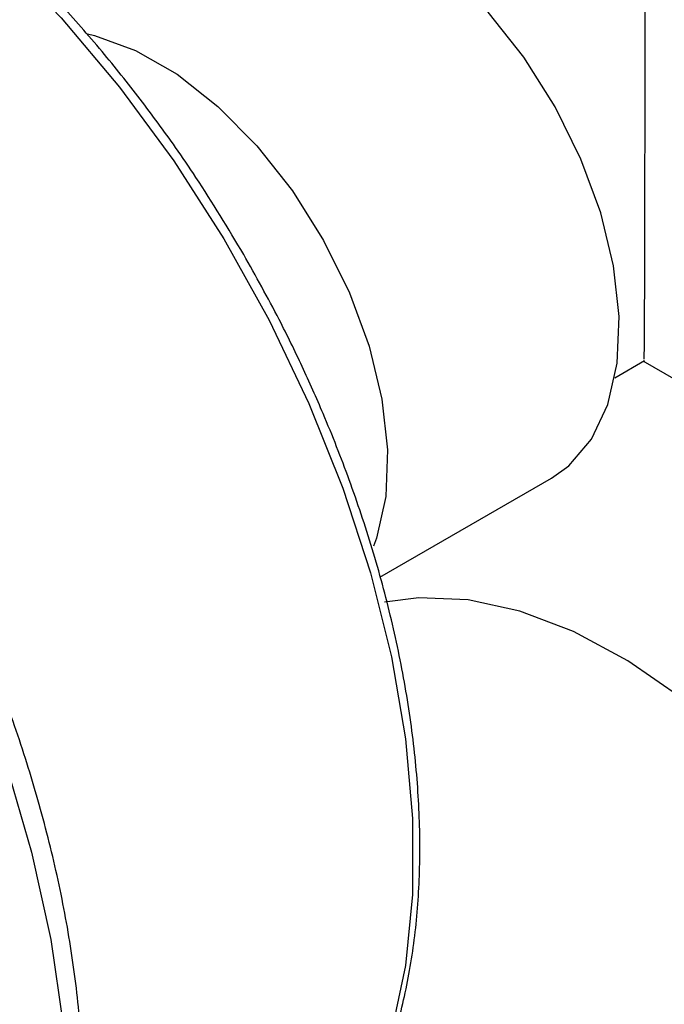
# Model space of a CAD drawing. Header units: inches. Extents: x 4 to 194, y 4 to 148.
# Tile 75 of 88: x 165.932 to 166.818, y 118.507 to 119.862. Entities that reach past the tile are written whole.
import ezdxf

# ---------------------------------------------------------------- set-up
doc = ezdxf.new("R2010")
doc.units = ezdxf.units.IN
doc.header["$LTSCALE"] = 18
doc.header["$MEASUREMENT"] = 0
doc.layers.add('TEXT', color=140, linetype='Continuous', lineweight=25)

msp = doc.modelspace()

# ---------------------------------------------------------------- linework, layer by layer
for p, q in [((166.7502, 119.369), (166.7911, 119.3926)), ((166.7886, 119.3925), (166.9223, 119.3153)), ((166.4273, 119.0947), (166.663, 119.2308))]:
    msp.add_line(p, q)
at = {"flags": 128}
for points in [[(165.3026, 120.2676), (165.3726, 120.2586), (165.4597, 120.2362), (165.5488, 120.2016), (165.639, 120.1552), (165.7292, 120.0975), (165.8184, 120.0291), (165.9055, 119.951), (165.9894, 119.8639), (166.0692, 119.7689), (166.144, 119.6672), (166.2128, 119.5599), (166.275, 119.4483), (166.3296, 119.3337), (166.3762, 119.2174), (166.4142, 119.1008), (166.443, 118.9853), (166.4624, 118.8722), (166.4722, 118.7629), (166.4722, 118.6585), (166.4624, 118.5605), (166.443, 118.4698), (166.4142, 118.3876), (166.404, 118.3654)], [(166.663, 119.2308), (166.6868, 119.2478), (166.7183, 119.2847), (166.7407, 119.3323), (166.7534, 119.3892), (166.7559, 119.4535), (166.7483, 119.5232), (166.7307, 119.5961), (166.7036, 119.6697), (166.6681, 119.7417), (166.6251, 119.8098), (166.5761, 119.8719), (166.5227, 119.9259), (166.4666, 119.97), (166.4095, 120.003), (166.3534, 120.0236), (166.3, 120.0313), (166.251, 120.0258), (166.2131, 120.0103)], [(165.0804, 119.9307), (165.1749, 119.8705), (165.2685, 119.7997), (165.36, 119.719), (165.4485, 119.6294), (165.5332, 119.5316), (165.613, 119.4269), (165.6873, 119.3162), (165.755, 119.2008), (165.8157, 119.0819), (165.8685, 118.9607), (165.913, 118.8386), (165.9486, 118.7167), (165.9751, 118.5965), (165.9921, 118.4792), (165.9994, 118.366), (165.9969, 118.2582), (165.9848, 118.1568), (165.963, 118.063), (165.9319, 117.9777), (165.8918, 117.9019), (165.8431, 117.8363), (165.7863, 117.7817), (165.7432, 117.751)], [(166.0255, 119.8422), (166.0352, 119.8399), (166.0913, 119.8193), (166.1484, 119.7864), (166.2045, 119.7422), (166.2579, 119.6882), (166.3069, 119.6262), (166.3499, 119.558), (166.3854, 119.486), (166.4125, 119.4124), (166.4301, 119.3395), (166.4377, 119.2698), (166.4352, 119.2055), (166.4225, 119.1486), (166.4185, 119.1375)], [(167.1442, 117.6616), (167.1635, 117.6739), (167.2097, 117.7149), (167.2478, 117.767), (167.2769, 117.8296), (167.2966, 117.9013), (167.3066, 117.9809), (167.3066, 118.0671), (167.2966, 118.1583), (167.2769, 118.2528), (167.2478, 118.3489), (167.2097, 118.445), (167.1635, 118.5393), (167.1098, 118.6302), (167.0498, 118.716), (166.9843, 118.7952), (166.9147, 118.8664), (166.8421, 118.9282), (166.7679, 118.9797), (166.6933, 119.0199), (166.6197, 119.048), (166.5484, 119.0637), (166.4807, 119.0665), (166.4337, 119.0603)]]:
    msp.add_lwpolyline(points, dxfattribs=at)
for points, knots in [([(166.2401, 119.5386), (166.2186, 119.5744), (166.1886, 119.6244), (166.1403, 119.6951), (166.0977, 119.7534), (166.0445, 119.8198), (165.9867, 119.8856), (165.9241, 119.9499), (165.858, 120.0108), (165.7891, 120.0672), (165.7181, 120.1181), (165.6458, 120.1626), (165.5727, 120.2003), (165.4995, 120.2306), (165.4268, 120.2528), (165.3645, 120.2661), (165.3274, 120.2683), (165.3136, 120.2691)], [0, 0, 0, 0, 0.088889, 0.1246, 0.18374, 0.244803, 0.30996, 0.377559, 0.446938, 0.517584, 0.589148, 0.661399, 0.734195, 0.807471, 0.881218, 0.955511, 1, 1, 1, 1]), ([(166.7916, 120.13), (166.7916, 120.1298), (166.7916, 120.1065), (166.7915, 120.0539), (166.7914, 119.97), (166.7914, 119.8857), (166.7913, 119.7939), (166.7912, 119.6893), (166.791, 119.5897), (166.7908, 119.5085), (166.7906, 119.4451), (166.7903, 119.3992), (166.79, 119.3962), (166.7898, 119.3946)], [0, 0, 0, 0, 0.000746, 0.117534, 0.237744, 0.319592, 0.403335, 0.525518, 0.622839, 0.691826, 0.788463, 0.884649, 1, 1, 1, 1]), ([(166.4107, 118.3742), (166.417, 118.387), (166.4345, 118.4222), (166.4548, 118.4875), (166.4721, 118.5686), (166.4814, 118.6553), (166.4832, 118.7462), (166.4774, 118.8407), (166.4643, 118.9375), (166.4443, 119.0355), (166.418, 119.1327), (166.3864, 119.2275), (166.3535, 119.3112), (166.3207, 119.3847), (166.285, 119.4581), (166.2567, 119.5089), (166.2401, 119.5386)], [0, 0, 0, 0, 0.045866, 0.126096, 0.206201, 0.286121, 0.365787, 0.445113, 0.523963, 0.602063, 0.678831, 0.752813, 0.824266, 0.875401, 0.927039, 1, 1, 1, 1]), ([(165.7438, 117.7532), (165.7542, 117.7593), (165.7874, 117.7788), (165.8348, 117.8221), (165.8855, 117.8812), (165.9274, 117.9475), (165.9619, 118.0215), (165.9887, 118.1023), (166.0075, 118.1893), (166.0184, 118.2814), (166.0214, 118.378), (166.0166, 118.4779), (166.0043, 118.5803), (165.9847, 118.6839), (165.9586, 118.7874), (165.9269, 118.888), (165.8922, 118.9809), (165.8579, 119.0612), (165.8232, 119.1349), (165.79, 119.1993), (165.7661, 119.2416), (165.7561, 119.2593)], [0, 0, 0, 0, 0.02848, 0.091191, 0.149385, 0.208039, 0.267092, 0.3264, 0.385802, 0.445164, 0.504378, 0.563341, 0.621969, 0.68011, 0.737467, 0.793353, 0.845795, 0.890574, 0.926741, 0.969421, 1, 1, 1, 1])]:
    msp.add_open_spline(points, degree=3, knots=knots)
at = {"layer": 'TEXT'}
msp.add_circle((168.4297, 119.935), 6.9989, dxfattribs=at)

doc.saveas('drawing.dxf')
